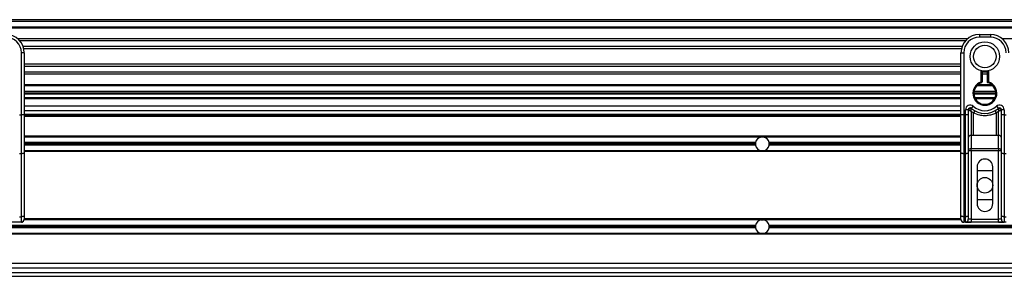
# Model space of a CAD drawing. Header units: millimetres. Extents: x 0 to 420, y 0 to 297.
# Tile 33 of 88: x 91 to 110, y 231 to 236. Entities that reach past the tile are written whole.
import ezdxf

# ---------------------------------------------------------------- set-up
doc = ezdxf.new("R2010")
doc.units = ezdxf.units.MM

msp = doc.modelspace()

# ---------------------------------------------------------------- linework, layer by layer
at = {"color": 7, "linetype": 'Continuous', "lineweight": 25}
for p, q in [((217.24314, 235.84837), (58.0359, 235.84837)), ((217.24314, 235.81299), (58.0359, 235.81299)), ((217.24314, 235.70685), (58.0359, 235.70685)), ((217.24314, 235.68881), (58.0359, 235.68881)), ((108.87357, 235.48042), (90.5925, 235.48042)), ((108.83285, 235.43937), (90.63323, 235.43937)), ((109.10352, 235.56533), (109.3158, 235.56533)), ((109.10352, 235.56533), (109.10352, 235.51226)), ((109.3158, 235.51226), (109.10352, 235.51226)), ((109.3158, 235.56533), (109.3158, 235.51226)), ((127.82682, 235.48042), (109.54574, 235.48042)), ((90.66328, 234.01798), (90.66328, 235.21154)), ((90.71635, 235.21154), (90.66328, 235.21154)), ((108.77146, 235.33363), (90.69461, 235.33363)), ((108.75761, 235.28584), (90.70846, 235.28584)), ((90.71635, 235.21154), (90.71635, 234.89933)), ((108.74973, 235.21154), (108.80279, 235.21154)), ((108.74973, 234.89933), (108.74973, 235.21154)), ((108.80279, 235.21154), (108.80279, 234.01798)), ((108.74973, 234.99573), (90.71635, 234.99573)), ((108.74973, 234.94793), (90.71635, 234.94793)), ((90.71635, 234.89933), (90.71635, 234.67464)), ((108.74973, 234.84219), (90.71635, 234.84219)), ((108.74973, 234.67464), (108.74973, 234.89933)), ((109.1389, 234.652), (109.1389, 234.86652)), ((109.15659, 234.86256), (109.15659, 234.652)), ((109.26273, 234.84219), (109.15659, 234.84219)), ((109.26273, 234.63873), (109.26273, 234.86256)), ((109.28042, 234.86652), (109.28042, 234.652)), ((108.74973, 234.80115), (90.71635, 234.80115)), ((90.71635, 234.67464), (90.71635, 234.01798)), ((108.74973, 234.01798), (108.74973, 234.67464)), ((109.14434, 234.63517), (109.1389, 234.652)), ((109.15659, 234.652), (109.1389, 234.652)), ((109.26273, 234.80115), (109.15659, 234.80115)), ((108.74973, 234.59275), (90.71635, 234.59275)), ((108.74973, 234.57471), (90.71635, 234.57471)), ((108.74973, 234.46857), (90.71635, 234.46857)), ((109.41896, 234.46857), (109.00035, 234.46857)), ((109.36788, 234.57471), (109.05144, 234.57471)), ((109.34966, 234.59275), (109.06965, 234.59275)), ((108.74973, 234.43319), (90.71635, 234.43319)), ((108.74973, 234.4155), (90.71635, 234.4155)), ((108.74973, 234.34474), (90.71635, 234.34474)), ((108.74973, 234.32705), (90.71635, 234.32705)), ((108.60187, 234.4155), (108.60187, 234.43319)), ((108.65494, 234.43319), (108.65494, 234.4155)), ((109.42193, 234.43319), (108.99738, 234.43319)), ((109.4212, 234.4155), (108.99812, 234.4155)), ((109.40263, 234.34474), (109.01669, 234.34474)), ((109.39349, 234.32705), (109.02582, 234.32705)), ((109.27334, 234.4155), (109.27408, 234.43319)), ((109.29177, 234.43319), (109.29109, 234.4155)), ((108.74973, 234.18554), (90.71635, 234.18554)), ((108.74973, 234.09709), (90.71635, 234.09709)), ((108.83817, 234.01798), (108.83817, 234.11675)), ((108.89124, 234.11675), (108.83817, 234.11675)), ((108.89124, 234.11675), (108.89124, 234.01798)), ((108.89633, 234.11305), (108.89124, 234.11305)), ((108.98838, 234.05538), (108.94431, 234.08213)), ((108.94431, 234.08213), (108.94431, 233.62037)), ((108.95021, 234.14312), (108.98559, 234.18268)), ((109.475, 234.08213), (109.43094, 234.05538)), ((109.43373, 234.18268), (109.46911, 234.14312)), ((109.475, 233.62037), (109.475, 234.08213)), ((109.52807, 234.11305), (109.52299, 234.11305)), ((109.52807, 234.01798), (109.52807, 234.11675)), ((109.58114, 234.11675), (109.52807, 234.11675)), ((109.58114, 234.11675), (109.58114, 234.01798)), ((90.6279, 234.01798), (90.66328, 234.01798)), ((90.66328, 233.27038), (90.66328, 234.01798)), ((90.71635, 234.01798), (90.66328, 234.01798)), ((108.74973, 234.02279), (90.71635, 234.02279)), ((90.71635, 234.01798), (90.71635, 233.29281)), ((108.74973, 234.0051), (90.71635, 234.0051)), ((108.74973, 233.98741), (90.71635, 233.98741)), ((108.74973, 233.29281), (108.74973, 234.01798)), ((108.80279, 234.01798), (108.74973, 234.01798)), ((108.80279, 234.01798), (108.83817, 234.01798)), ((108.80279, 234.01798), (108.80279, 233.27038)), ((108.83817, 233.27038), (108.83817, 234.01798)), ((108.89124, 234.01798), (108.83817, 234.01798)), ((108.89124, 234.01798), (108.89124, 233.29281)), ((108.98838, 233.62037), (108.98838, 234.05538)), ((109.43094, 233.62037), (109.43094, 234.05538)), ((109.58114, 234.01798), (109.52807, 234.01798)), ((109.52807, 233.29281), (109.52807, 234.01798)), ((109.58114, 234.01798), (109.58114, 233.27038)), ((109.58114, 234.01798), (109.61652, 234.01798)), ((108.74973, 233.60708), (90.71635, 233.60708)), ((104.90463, 233.59116), (90.71635, 233.59116)), ((104.94782, 233.59116), (104.90463, 233.59116)), ((108.74973, 233.59116), (104.94782, 233.59116)), ((108.98838, 233.62037), (108.94431, 233.62037)), ((108.94431, 233.62037), (108.94431, 233.36989)), ((109.475, 233.62037), (109.43094, 233.62037)), ((109.475, 233.36989), (109.475, 233.62037)), ((104.79588, 233.48503), (90.71635, 233.48503)), ((104.79355, 233.46026), (90.71635, 233.46026)), ((104.79588, 233.43549), (90.71635, 233.43549)), ((104.90463, 233.32936), (90.71635, 233.32936)), ((104.94782, 233.32936), (104.90463, 233.32936)), ((108.74973, 233.32936), (104.94782, 233.32936)), ((108.74973, 233.48503), (105.05657, 233.48503)), ((108.74973, 233.43549), (105.05657, 233.43549)), ((108.74973, 233.46026), (105.0589, 233.46026)), ((108.94431, 233.32642), (108.89124, 233.32642)), ((108.94431, 233.36989), (109.475, 233.36989)), ((108.94431, 233.32642), (108.94431, 233.36989)), ((108.94431, 233.32642), (108.94431, 232.00971)), ((109.475, 233.32642), (108.94431, 233.32642)), ((109.475, 233.36989), (109.475, 233.32642)), ((109.475, 232.00971), (109.475, 233.32642)), ((109.52807, 233.32642), (109.475, 233.32642)), ((90.66328, 233.27038), (90.6279, 233.27038)), ((90.66328, 232.05877), (90.66328, 233.27038)), ((108.74973, 233.31344), (90.71635, 233.31344)), ((90.71635, 233.29281), (90.71635, 232.0812)), ((108.74973, 232.0812), (108.74973, 233.29281)), ((108.83817, 233.27038), (108.80279, 233.27038)), ((108.80279, 233.27038), (108.80279, 232.05877)), ((108.83817, 232.05877), (108.83817, 233.27038)), ((108.89124, 233.29281), (108.89124, 232.0812)), ((109.52807, 232.0812), (109.52807, 233.29281)), ((109.61652, 233.27038), (109.58114, 233.27038)), ((109.58114, 233.27038), (109.58114, 232.05877)), ((109.0593, 233.01802), (109.0593, 232.31043)), ((109.0593, 232.94726), (109.36002, 232.94726)), ((109.36002, 232.31043), (109.36002, 233.01802)), ((109.36002, 232.38119), (109.0593, 232.38119)), ((90.6279, 232.05877), (90.66328, 232.05877)), ((90.66328, 231.95664), (90.66328, 232.05877)), ((104.90463, 231.99909), (90.71527, 231.99909)), ((90.71635, 232.0812), (90.71635, 232.00971)), ((108.74973, 232.01501), (90.71635, 232.01501)), ((104.90463, 231.99909), (104.94782, 231.99909)), ((108.7508, 231.99909), (104.94782, 231.99909)), ((108.74973, 232.00971), (108.74973, 232.0812)), ((108.80279, 232.05877), (108.83817, 232.05877)), ((108.80279, 232.05877), (108.80279, 231.95664)), ((108.83817, 231.95664), (108.83817, 232.05877)), ((108.89124, 232.0812), (108.89124, 232.00971)), ((108.94431, 232.00971), (108.89124, 232.00971)), ((108.94431, 232.00971), (108.94431, 231.95664)), ((108.94431, 232.00971), (109.475, 232.00971)), ((109.52807, 232.00971), (109.475, 232.00971)), ((109.475, 231.95664), (109.475, 232.00971)), ((109.52807, 232.00971), (109.52807, 232.0812)), ((109.58114, 232.05877), (109.61652, 232.05877)), ((109.58114, 232.05877), (109.58114, 231.95664)), ((104.79588, 231.89295), (83.2477, 231.89295)), ((104.79588, 231.84342), (83.2477, 231.84342)), ((104.79355, 231.86819), (83.25003, 231.86819)), ((90.66297, 231.95217), (89.84986, 231.95217)), ((90.66328, 231.95664), (90.6279, 231.95664)), ((90.66297, 231.95664), (90.66297, 231.95217)), ((113.19604, 231.89295), (105.05657, 231.89295)), ((113.19095, 231.84342), (105.05657, 231.84342)), ((113.19349, 231.86819), (105.0589, 231.86819)), ((108.83817, 231.95664), (108.80279, 231.95664)), ((108.8031, 231.95664), (108.8031, 231.95217)), ((109.61621, 231.95217), (108.8031, 231.95217)), ((108.83817, 231.95664), (108.94431, 231.95664)), ((109.475, 231.95664), (108.94431, 231.95664)), ((109.475, 231.95664), (109.58114, 231.95664)), ((109.61652, 231.95664), (109.58114, 231.95664)), ((113.1861, 231.72136), (71.92231, 231.72136)), ((104.90463, 231.73728), (83.13895, 231.73728)), ((104.94782, 231.73728), (104.90463, 231.73728)), ((113.18668, 231.73728), (104.94782, 231.73728)), ((113.17777, 231.1606), (71.92231, 231.1606)), ((113.18249, 231.07215), (71.92231, 231.07215)), ((71.91716, 230.91294), (113.19118, 230.91294)), ((71.92231, 230.9837), (113.18563, 230.9837))]:
    msp.add_line(p, q, dxfattribs=at)
at = {"color": 7, "linetype": 'Continuous', "lineweight": 25, "flags": 128}
for points in [[(90.71635, 233.29281), (90.71533, 233.28843), (90.71231, 233.28422), (90.7074, 233.28035), (90.7008, 233.27695), (90.69276, 233.27416), (90.68359, 233.27209), (90.67363, 233.27081), (90.66328, 233.27038)], [(108.80279, 233.27038), (108.79244, 233.27081), (108.78249, 233.27209), (108.77331, 233.27416), (108.76527, 233.27695), (108.75867, 233.28035), (108.75377, 233.28422), (108.75075, 233.28843), (108.74973, 233.29281)], [(108.89124, 233.29281), (108.89022, 233.28843), (108.8872, 233.28422), (108.8823, 233.28035), (108.8757, 233.27695), (108.86766, 233.27416), (108.85848, 233.27209), (108.84853, 233.27081), (108.83817, 233.27038)], [(109.58114, 233.27038), (109.57079, 233.27081), (109.56083, 233.27209), (109.55166, 233.27416), (109.54362, 233.27695), (109.53702, 233.28035), (109.53211, 233.28422), (109.52909, 233.28843), (109.52807, 233.29281)], [(90.71635, 232.0812), (90.71533, 232.07683), (90.71231, 232.07262), (90.7074, 232.06874), (90.7008, 232.06534), (90.69276, 232.06255), (90.68359, 232.06048), (90.67363, 232.0592), (90.66328, 232.05877)], [(108.80279, 232.05877), (108.79244, 232.0592), (108.78249, 232.06048), (108.77331, 232.06255), (108.76527, 232.06534), (108.75867, 232.06874), (108.75377, 232.07262), (108.75075, 232.07683), (108.74973, 232.0812)], [(108.89124, 232.0812), (108.89022, 232.07683), (108.8872, 232.07262), (108.8823, 232.06874), (108.8757, 232.06534), (108.86766, 232.06255), (108.85848, 232.06048), (108.84853, 232.0592), (108.83817, 232.05877)], [(109.58114, 232.05877), (109.57079, 232.0592), (109.56083, 232.06048), (109.55166, 232.06255), (109.54362, 232.06534), (109.53702, 232.06874), (109.53211, 232.07262), (109.52909, 232.07683), (109.52807, 232.0812)]]:
    msp.add_lwpolyline(points, dxfattribs=at)
at = {"color": 7, "linetype": 'Continuous', "lineweight": 25}
for centre, radius in [((109.20966, 235.14078), 0.28324), ((109.20966, 235.14078), 0.21786), ((109.20966, 232.66422), 0.15036)]:
    msp.add_circle(centre, radius, dxfattribs=at)
for centre, radius, start, end in [((90.36255, 235.21154), 0.35379, 0, 90), ((90.36255, 235.21154), 0.30072, 0, 90), ((109.10352, 235.21154), 0.35379, 90, 180), ((109.10352, 235.21154), 0.30072, 90, 180), ((109.3158, 235.21154), 0.35379, 0, 90), ((109.3158, 235.21154), 0.30072, 0, 90), ((109.20966, 234.43319), 0.22997, 107.920213, 72.079787), ((109.1389, 234.652), 0.01769, 287.920213, 0), ((109.20966, 234.43319), 0.21228, 107.920213, 75.522488), ((108.92662, 234.11675), 0.08845, 48.189685, 180), ((108.92662, 234.11675), 0.03538, 48.189685, 180), ((108.92662, 234.11675), 0.03538, 48.190689, 179.99948), ((108.93762, 234.09283), 0.04598, 75.207531, 153.906305), ((109.20966, 234.43319), 0.38917, 228.189685, 311.810315), ((109.20966, 234.43319), 0.3361, 228.189685, 311.810315), ((109.208, 233.94171), 0.2473, 141.327049, 152.635406), ((109.21131, 233.94171), 0.2473, 27.364594, 38.672951), ((109.49269, 234.11675), 0.08845, 0, 131.810315), ((109.49269, 234.11675), 0.03538, 0, 131.810315), ((109.49269, 234.11675), 0.03538, 0.00052, 131.809311), ((109.48169, 234.09283), 0.04598, 26.093695, 104.792469), ((104.92622, 233.46026), 0.13267, 99.366789, 169.241682), ((104.92622, 233.46026), 0.13267, 10.758318, 80.633211), ((108.93995, 233.57157), 0.04899, 84.888926, 173.756454), ((109.47937, 233.57157), 0.04899, 6.243546, 95.111074), ((104.92622, 233.46026), 0.13267, 169.241682, 180), ((104.92622, 233.46026), 0.13267, 180, 190.758318), ((104.92622, 233.46026), 0.13267, 190.758318, 260.633211), ((104.92622, 233.46026), 0.13267, 279.366789, 349.241682), ((104.92622, 233.46026), 0.13267, 0, 10.758318), ((104.92622, 233.46026), 0.13267, 349.241682, 0), ((108.93995, 233.32109), 0.04899, 84.888926, 173.756454), ((109.47937, 233.32109), 0.04899, 6.243546, 95.111074), ((109.20966, 233.01802), 0.15036, 0, 180), ((109.20966, 232.31043), 0.15036, 180, 0), ((90.66328, 232.00971), 0.05307, 270, 0), ((104.92622, 231.86819), 0.13267, 99.366789, 169.241682), ((104.92622, 231.86819), 0.13267, 10.758318, 80.633211), ((108.80279, 232.00971), 0.05307, 180, 270), ((108.83817, 232.00971), 0.05307, 270, 0), ((109.58114, 232.00971), 0.05307, 180, 270), ((104.92622, 231.86819), 0.13267, 169.241682, 180), ((104.92622, 231.86819), 0.13267, 180, 190.758318), ((104.92622, 231.86819), 0.13267, 190.758318, 260.633211), ((104.92622, 231.86819), 0.13267, 279.366789, 349.241682), ((104.92622, 231.86819), 0.13267, 360, 10.758318), ((104.92622, 231.86819), 0.13267, 349.241682, 360)]:
    msp.add_arc(centre, radius, start, end, dxfattribs=at)
for centre, major_axis in [((90.66297, 232.00524), (0.03753, 0.03753)), ((108.80311, 232.00524), (0.03753, -0.03753))]:
    msp.add_ellipse(centre, major_axis=major_axis, ratio=0.99997462, start_param=3.92702889, end_param=5.49774907, dxfattribs=at)
for points, knots in [([(109.26273, 234.63873), (109.26287, 234.63884), (109.26316, 234.63906), (109.26533, 234.64074), (109.26863, 234.64326), (109.27339, 234.64684), (109.27755, 234.64991), (109.28001, 234.65171), (109.28037, 234.65197), (109.28042, 234.652)], [0, 0, 0, 0, 0.161949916, 0.32336195, 0.497277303, 0.706289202, 0.957360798, 0.994804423, 1, 1, 1, 1]), ([(108.89633, 234.11305), (108.89524, 234.11384), (108.8929, 234.11554), (108.89145, 234.11661), (108.89129, 234.11672), (108.89124, 234.11675)], [0, 0, 0, 0, 0.37275472, 0.80355374, 1, 1, 1, 1]), ([(108.94431, 234.08213), (108.94423, 234.08218), (108.9441, 234.08226), (108.9439, 234.08238), (108.94367, 234.08252), (108.94333, 234.08273), (108.94281, 234.08306), (108.942, 234.08355), (108.94078, 234.08431), (108.93888, 234.08548), (108.93593, 234.0873), (108.93118, 234.09025), (108.92241, 234.09573), (108.91386, 234.10122), (108.90381, 234.10785), (108.89953, 234.11083), (108.89633, 234.11305)], [0, 0, 0, 0, 0.004190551, 0.006856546, 0.010500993, 0.016082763, 0.024633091, 0.037736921, 0.057844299, 0.088796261, 0.136822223, 0.212882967, 0.340573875, 0.611715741, 0.709873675, 1, 1, 1, 1]), ([(108.94431, 234.08213), (108.94432, 234.08222), (108.94433, 234.08242), (108.94434, 234.08272), (108.94437, 234.0831), (108.9444, 234.08364), (108.94444, 234.08447), (108.94452, 234.08578), (108.94464, 234.08782), (108.94485, 234.09106), (108.94521, 234.0964), (108.946, 234.10671), (108.94697, 234.11687), (108.94826, 234.12868), (108.94889, 234.13361), (108.94936, 234.13728)], [0, 0, 0, 0, 0.00426596, 0.00889009, 0.01380627, 0.02144646, 0.0333306, 0.05185022, 0.08082575, 0.12657636, 0.20045088, 0.32751798, 0.61268516, 0.71115998, 1, 1, 1, 1]), ([(108.95021, 234.14312), (108.9502, 234.14307), (108.95016, 234.14293), (108.9499, 234.14127), (108.94953, 234.13854), (108.94936, 234.13728)], [0, 0, 0, 0, 0.19789451, 0.62975779, 1, 1, 1, 1]), ([(109.46911, 234.14312), (109.46913, 234.14299), (109.4692, 234.14271), (109.46951, 234.14056), (109.46982, 234.13825), (109.46995, 234.13728)], [0, 0, 0, 0, 0.3358482, 0.72238304, 1, 1, 1, 1]), ([(109.46995, 234.13728), (109.47043, 234.13361), (109.47106, 234.12868), (109.47235, 234.11687), (109.47331, 234.10671), (109.4741, 234.0964), (109.47447, 234.09106), (109.47467, 234.08782), (109.4748, 234.08578), (109.47487, 234.08447), (109.47492, 234.08364), (109.47495, 234.0831), (109.47497, 234.08272), (109.47499, 234.08242), (109.475, 234.08222), (109.475, 234.08213)], [0, 0, 0, 0, 0.28884002, 0.387314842, 0.67248202, 0.79954912, 0.873423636, 0.919174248, 0.94814978, 0.966669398, 0.978553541, 0.986193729, 0.991109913, 0.995734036, 1, 1, 1, 1]), ([(109.52299, 234.11305), (109.51978, 234.11083), (109.5155, 234.10785), (109.50546, 234.10122), (109.4969, 234.09573), (109.48814, 234.09025), (109.48339, 234.0873), (109.48043, 234.08548), (109.47854, 234.08431), (109.47731, 234.08355), (109.47651, 234.08306), (109.47599, 234.08273), (109.47565, 234.08252), (109.47542, 234.08238), (109.47522, 234.08226), (109.47508, 234.08218), (109.475, 234.08213)], [0, 0, 0, 0, 0.290126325, 0.388284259, 0.659426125, 0.787117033, 0.863177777, 0.911203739, 0.942155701, 0.962263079, 0.975366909, 0.983917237, 0.989499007, 0.993143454, 0.995809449, 1, 1, 1, 1]), ([(109.52807, 234.11675), (109.52794, 234.11666), (109.52767, 234.11647), (109.5258, 234.11509), (109.52382, 234.11366), (109.52299, 234.11305)], [0, 0, 0, 0, 0.33368437, 0.72015173, 1, 1, 1, 1]), ([(109.43094, 234.05538), (109.40648, 234.04422), (109.35688, 234.02159), (109.27694, 234.00364), (109.19472, 233.99908), (109.09574, 234.00987), (109.02923, 234.03806), (108.98838, 234.05538)], [0, 0, 0, 0, 0.17534777, 0.35557936, 0.53101844, 0.71188108, 1, 1, 1, 1]), ([(109.43094, 233.62037), (109.34828, 233.62197), (109.20074, 233.62483), (109.05324, 233.62173), (108.98838, 233.62037)], [0, 0, 0, 0, 0.56028269, 1, 1, 1, 1])]:
    msp.add_open_spline(points, degree=3, knots=knots, dxfattribs=at)

doc.saveas('drawing.dxf')
